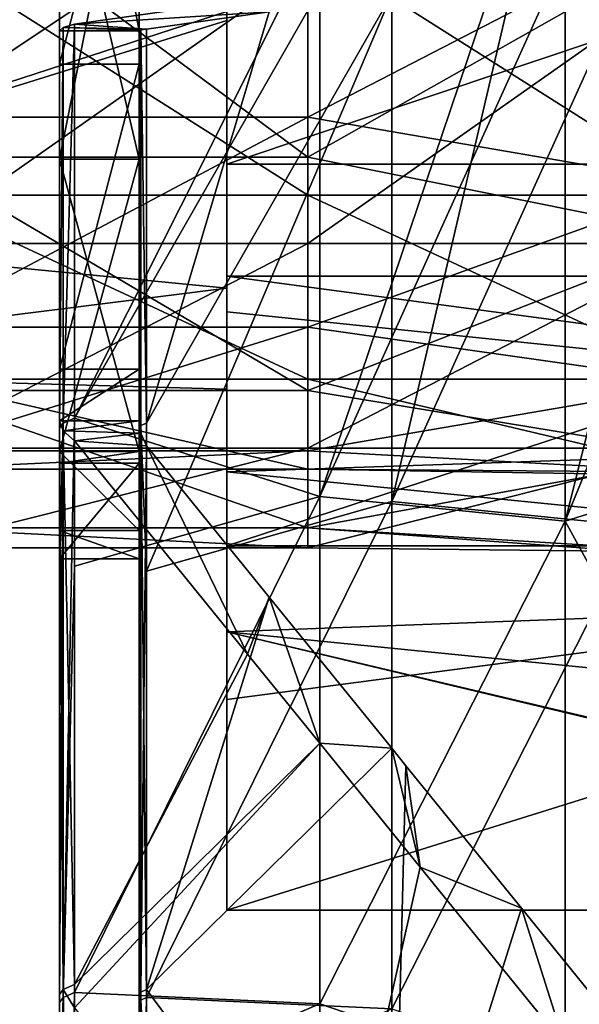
# Model space of a CAD drawing. Extents: x -1633 to 62, y -535 to 375.
# Tile 62 of 256: x -1436 to -1415, y -47 to -10. Entities that reach past the tile are written whole.
import ezdxf

# ---------------------------------------------------------------- set-up
doc = ezdxf.new("R2010")
doc.units = 0
doc.header["$LTSCALE"] = 33.374815
for name, color, linetype in [('1182', 7, 'CONTINUOUS'), ('1183', 7, 'CONTINUOUS'), ('1184', 7, 'CONTINUOUS'), ('1185', 7, 'CONTINUOUS'), ('224', 7, 'CONTINUOUS'), ('225', 7, 'CONTINUOUS'), ('226', 7, 'CONTINUOUS'), ('230', 7, 'CONTINUOUS'), ('231', 7, 'CONTINUOUS'), ('232', 7, 'CONTINUOUS'), ('233', 7, 'CONTINUOUS'), ('244', 7, 'CONTINUOUS'), ('245', 7, 'CONTINUOUS'), ('248', 7, 'CONTINUOUS'), ('249', 7, 'CONTINUOUS'), ('264', 7, 'CONTINUOUS'), ('268', 7, 'CONTINUOUS'), ('297', 7, 'CONTINUOUS'), ('298', 7, 'CONTINUOUS'), ('300', 7, 'CONTINUOUS'), ('301', 7, 'CONTINUOUS'), ('302', 7, 'CONTINUOUS'), ('356', 7, 'CONTINUOUS'), ('357', 7, 'CONTINUOUS'), ('360', 7, 'CONTINUOUS'), ('361', 7, 'CONTINUOUS'), ('365', 7, 'CONTINUOUS')]:
    doc.layers.add(name, color=color, linetype=linetype)

msp = doc.modelspace()

# ---------------------------------------------------------------- linework, layer by layer
at = {"layer": '1182', "linetype": 'CONTINUOUS'}
for points in [[(-1439.811, -15, -25.981), (-1439.811, -3.916, -29.743), (-1424.9, -15, -25.981), (-1439.811, -15, -25.981)], [(-1424.9, -15, -25.981), (-1439.811, -3.916, -29.743), (-1424.9, -3.916, -29.743), (-1424.9, -15, -25.981)], [(-1424.9, -15, -25.981), (-1424.9, -3.916, -29.743), (-1409.989, -6.565, -29.273), (-1424.9, -15, -25.981)], [(-1409.989, -17.993, -24.005), (-1424.9, -15, -25.981), (-1409.989, -6.565, -29.273), (-1409.989, -17.993, -24.005)], [(-1439.811, -23.801, -18.263), (-1439.811, -15, -25.981), (-1424.9, -23.801, -18.263), (-1439.811, -23.801, -18.263)], [(-1424.9, -23.801, -18.263), (-1439.811, -15, -25.981), (-1424.9, -15, -25.981), (-1424.9, -23.801, -18.263)], [(-1424.9, -23.801, -18.263), (-1424.9, -15, -25.981), (-1409.989, -17.993, -24.005), (-1424.9, -23.801, -18.263)], [(-1409.989, -26.256, -14.514), (-1424.9, -23.801, -18.263), (-1409.989, -17.993, -24.005), (-1409.989, -26.256, -14.514)], [(-1439.811, -28.978, -7.765), (-1439.811, -23.801, -18.263), (-1424.9, -28.978, -7.765), (-1439.811, -28.978, -7.765)], [(-1424.9, -28.978, -7.765), (-1439.811, -23.801, -18.263), (-1424.9, -23.801, -18.263), (-1424.9, -28.978, -7.765)], [(-1424.9, -28.978, -7.765), (-1424.9, -23.801, -18.263), (-1409.989, -26.256, -14.514), (-1424.9, -28.978, -7.765)], [(-1439.811, -25.981, 15), (-1439.811, -29.743, 3.916), (-1424.9, -25.981, 15), (-1439.811, -25.981, 15)], [(-1424.9, -25.981, 15), (-1439.811, -29.743, 3.916), (-1424.9, -29.743, 3.916), (-1424.9, -25.981, 15)], [(-1424.9, -25.981, 15), (-1424.9, -29.743, 3.916), (-1409.989, -25.981, 15), (-1424.9, -25.981, 15)], [(-1409.989, -25.981, 15), (-1424.9, -29.743, 3.916), (-1410.054, -29.895, 2.503), (-1409.989, -25.981, 15)], [(-1410.054, -29.895, -2.503), (-1424.9, -28.978, -7.765), (-1409.989, -26.256, -14.514), (-1410.054, -29.895, -2.503)], [(-1439.811, -29.743, 3.916), (-1439.811, -28.978, -7.765), (-1424.9, -29.743, 3.916), (-1439.811, -29.743, 3.916)], [(-1424.9, -29.743, 3.916), (-1439.811, -28.978, -7.765), (-1424.9, -28.978, -7.765), (-1424.9, -29.743, 3.916)], [(-1424.9, -29.743, 3.916), (-1424.9, -28.978, -7.765), (-1410.054, -29.895, 2.503), (-1424.9, -29.743, 3.916)], [(-1410.054, -29.895, 2.503), (-1424.9, -28.978, -7.765), (-1411.012, -30, 0), (-1410.054, -29.895, 2.503)], [(-1411.012, -30, 0), (-1424.9, -28.978, -7.765), (-1410.054, -29.895, -2.503), (-1411.012, -30, 0)]]:
    msp.add_3dface(points, dxfattribs=at)
at = {"layer": '1183', "linetype": 'CONTINUOUS'}
for points in [[(-1439.811, -7.765, 28.978), (-1439.811, -18.263, 23.801), (-1424.9, -7.765, 28.978), (-1439.811, -7.765, 28.978)], [(-1424.9, -7.765, 28.978), (-1439.811, -18.263, 23.801), (-1424.9, -18.263, 23.801), (-1424.9, -7.765, 28.978)], [(-1424.9, -7.765, 28.978), (-1424.9, -18.263, 23.801), (-1409.989, -7.765, 28.978), (-1424.9, -7.765, 28.978)], [(-1409.989, -7.765, 28.978), (-1424.9, -18.263, 23.801), (-1409.989, -18.263, 23.801), (-1409.989, -7.765, 28.978)], [(-1439.811, -25.981, 15), (-1424.9, -25.981, 15), (-1424.9, -18.263, 23.801), (-1439.811, -25.981, 15)], [(-1439.811, -18.263, 23.801), (-1439.811, -25.981, 15), (-1424.9, -18.263, 23.801), (-1439.811, -18.263, 23.801)], [(-1424.9, -25.981, 15), (-1409.989, -25.981, 15), (-1409.989, -18.263, 23.801), (-1424.9, -25.981, 15)], [(-1424.9, -18.263, 23.801), (-1424.9, -25.981, 15), (-1409.989, -18.263, 23.801), (-1424.9, -18.263, 23.801)]]:
    msp.add_3dface(points, dxfattribs=at)
at = {"layer": '1184', "linetype": 'CONTINUOUS'}
for points in [[(-1439.811, -16.437, 21.421), (-1439.811, -6.988, 26.08), (-1424.9, -16.437, 21.421), (-1439.811, -16.437, 21.421)], [(-1424.9, -16.437, 21.421), (-1439.811, -6.988, 26.08), (-1424.9, -6.988, 26.08), (-1424.9, -16.437, 21.421)], [(-1424.9, -16.437, 21.421), (-1424.9, -6.988, 26.08), (-1409.989, -16.437, 21.421), (-1424.9, -16.437, 21.421)], [(-1409.989, -16.437, 21.421), (-1424.9, -6.988, 26.08), (-1409.989, -6.988, 26.08), (-1409.989, -16.437, 21.421)], [(-1439.811, -23.383, 13.5), (-1439.811, -16.437, 21.421), (-1424.9, -23.383, 13.5), (-1439.811, -23.383, 13.5)], [(-1424.9, -23.383, 13.5), (-1439.811, -16.437, 21.421), (-1424.9, -16.437, 21.421), (-1424.9, -23.383, 13.5)], [(-1424.9, -23.383, 13.5), (-1424.9, -16.437, 21.421), (-1409.989, -23.383, 13.5), (-1424.9, -23.383, 13.5)], [(-1409.989, -23.383, 13.5), (-1424.9, -16.437, 21.421), (-1409.989, -16.437, 21.421), (-1409.989, -23.383, 13.5)]]:
    msp.add_3dface(points, dxfattribs=at)
at = {"layer": '1185', "linetype": 'CONTINUOUS'}
for points in [[(-1439.811, -3.524, -26.769), (-1439.811, -13.5, -23.383), (-1424.9, -3.524, -26.769), (-1439.811, -3.524, -26.769)], [(-1424.9, -3.524, -26.769), (-1439.811, -13.5, -23.383), (-1424.9, -13.5, -23.383), (-1424.9, -3.524, -26.769)], [(-1424.9, -3.524, -26.769), (-1424.9, -13.5, -23.383), (-1409.989, -5.789, -26.372), (-1424.9, -3.524, -26.769)], [(-1409.989, -5.789, -26.372), (-1424.9, -13.5, -23.383), (-1409.989, -16.063, -21.702), (-1409.989, -5.789, -26.372)], [(-1439.811, -13.5, -23.383), (-1439.811, -21.421, -16.437), (-1424.9, -13.5, -23.383), (-1439.811, -13.5, -23.383)], [(-1424.9, -13.5, -23.383), (-1439.811, -21.421, -16.437), (-1424.9, -21.421, -16.437), (-1424.9, -13.5, -23.383)], [(-1424.9, -13.5, -23.383), (-1424.9, -21.421, -16.437), (-1409.989, -16.063, -21.702), (-1424.9, -13.5, -23.383)], [(-1409.989, -16.063, -21.702), (-1424.9, -21.421, -16.437), (-1409.989, -23.531, -13.241), (-1409.989, -16.063, -21.702)], [(-1439.811, -21.421, -16.437), (-1439.811, -26.08, -6.988), (-1424.9, -21.421, -16.437), (-1439.811, -21.421, -16.437)], [(-1424.9, -21.421, -16.437), (-1439.811, -26.08, -6.988), (-1424.9, -26.08, -6.988), (-1424.9, -21.421, -16.437)], [(-1424.9, -21.421, -16.437), (-1424.9, -26.08, -6.988), (-1409.989, -23.531, -13.241), (-1424.9, -21.421, -16.437)], [(-1439.811, -23.383, 13.5), (-1424.9, -23.383, 13.5), (-1424.9, -26.769, 3.524), (-1439.811, -23.383, 13.5)], [(-1439.811, -26.769, 3.524), (-1439.811, -23.383, 13.5), (-1424.9, -26.769, 3.524), (-1439.811, -26.769, 3.524)], [(-1424.9, -23.383, 13.5), (-1409.989, -23.383, 13.5), (-1410.056, -26.884, 2.501), (-1424.9, -23.383, 13.5)], [(-1424.9, -26.769, 3.524), (-1424.9, -23.383, 13.5), (-1410.056, -26.884, 2.501), (-1424.9, -26.769, 3.524)], [(-1409.989, -23.531, -13.241), (-1424.9, -26.08, -6.988), (-1410.055, -26.884, -2.502), (-1409.989, -23.531, -13.241)], [(-1439.811, -26.08, -6.988), (-1439.811, -26.769, 3.524), (-1424.9, -26.08, -6.988), (-1439.811, -26.08, -6.988)], [(-1424.9, -26.08, -6.988), (-1439.811, -26.769, 3.524), (-1424.9, -26.769, 3.524), (-1424.9, -26.08, -6.988)], [(-1424.9, -26.08, -6.988), (-1424.9, -26.769, 3.524), (-1410.055, -26.884, -2.502), (-1424.9, -26.08, -6.988)], [(-1410.055, -26.884, -2.502), (-1424.9, -26.769, 3.524), (-1411.012, -27, -0.008), (-1410.055, -26.884, -2.502)], [(-1411.012, -27, -0.008), (-1424.9, -26.769, 3.524), (-1410.056, -26.884, 2.501), (-1411.012, -27, -0.008)]]:
    msp.add_3dface(points, dxfattribs=at)
at = {"layer": '224', "linetype": 'CONTINUOUS'}
for points in [[(-1431.262, -12.293, -36.136), (-1431.262, 8.079, -36.619), (-1431.262, 0, -30.15), (-1431.262, -12.293, -36.136)], [(-1431.262, 8.079, -36.619), (-1431.262, -12.293, -36.136), (-1431.262, 5.582, -37.082), (-1431.262, 8.079, -36.619)], [(-1431.262, 5.582, -37.082), (-1431.262, -12.293, -36.136), (-1431.262, -10.24, -39.464), (-1431.262, 5.582, -37.082)], [(-1431.262, 0, 37.5), (-1431.262, -11.5, 37.5), (-1431.262, 0, 30.15), (-1431.262, 0, 37.5)], [(-1431.262, 0, 30.15), (-1431.262, -11.5, 37.5), (-1431.262, -2.257, 30.065), (-1431.262, 0, 30.15)], [(-1431.262, -15.076, -26.11), (-1431.262, -12.293, -36.136), (-1431.262, 0, -30.15), (-1431.262, -15.076, -26.11)], [(-1431.262, -2.257, 30.065), (-1431.262, -11.5, 37.5), (-1431.262, -20.917, 29.573), (-1431.262, -2.257, 30.065)], [(-1431.262, -2.257, 30.065), (-1431.262, -20.917, 29.573), (-1431.262, -15.076, 26.11), (-1431.262, -2.257, 30.065)], [(-1431.262, -10.24, -39.464), (-1431.262, -12.293, -36.136), (-1431.262, -25.227, -41.72), (-1431.262, -10.24, -39.464)], [(-1431.262, -11.5, 37.5), (-1431.262, -23, 37.5), (-1431.262, -20.917, 29.573), (-1431.262, -11.5, 37.5)], [(-1431.262, -32.494, -36.136), (-1431.262, -12.293, -36.136), (-1431.262, -26.111, -15.074), (-1431.262, -32.494, -36.136)], [(-1431.262, -12.293, -36.136), (-1431.262, -32.494, -36.136), (-1431.262, -25.227, -41.72), (-1431.262, -12.293, -36.136)], [(-1431.262, -26.111, -15.074), (-1431.262, -12.293, -36.136), (-1431.262, -15.076, -26.11), (-1431.262, -26.111, -15.074)], [(-1431.262, -15.076, 26.11), (-1431.262, -20.917, 29.573), (-1431.262, -26.111, 15.074), (-1431.262, -15.076, 26.11)], [(-1431.262, -23, 37.5), (-1431.262, -24.948, 41.678), (-1431.262, -20.917, 29.573), (-1431.262, -23, 37.5)], [(-1431.262, -20.917, 29.573), (-1431.262, -24.948, 41.678), (-1431.262, -39.681, 29.573), (-1431.262, -20.917, 29.573)], [(-1431.262, -20.917, 29.573), (-1431.262, -39.681, 29.573), (-1431.262, -26.111, 15.074), (-1431.262, -20.917, 29.573)], [(-1431.262, -39.681, 29.573), (-1431.262, -24.948, 41.678), (-1431.262, -46.585, 44.935), (-1431.262, -39.681, 29.573)], [(-1431.262, -25.227, -41.72), (-1431.262, -32.494, -36.136), (-1431.262, -30.783, -42.556), (-1431.262, -25.227, -41.72)], [(-1431.262, -39.681, 29.573), (-1431.262, -29.086, 7.937), (-1431.262, -26.111, 15.074), (-1431.262, -39.681, 29.573)], [(-1431.262, -26.54, -14.305), (-1431.262, -32.494, -36.136), (-1431.262, -26.111, -15.074), (-1431.262, -26.54, -14.305)], [(-1431.262, -47.769, -14.233), (-1431.262, -32.494, -36.136), (-1431.262, -26.54, -14.305), (-1431.262, -47.769, -14.233)], [(-1431.262, -47.769, -14.233), (-1431.262, -26.54, -14.305), (-1431.262, -30.15), (-1431.262, -47.769, -14.233)], [(-1431.262, -39.681, 29.573), (-1431.262, -49.176, 7.67), (-1431.262, -29.086, 7.937), (-1431.262, -39.681, 29.573)], [(-1431.262, -29.086, 7.937), (-1431.262, -49.176, 7.67), (-1431.262, -30.15), (-1431.262, -29.086, 7.937)], [(-1431.262, -49.176, 7.67), (-1431.262, -47.769, -14.233), (-1431.262, -30.15), (-1431.262, -49.176, 7.67)], [(-1431.262, -30.783, -42.556), (-1431.262, -32.494, -36.136), (-1431.262, -46.886, -44.98), (-1431.262, -30.783, -42.556)], [(-1431.262, -52.695, -36.136), (-1431.262, -32.494, -36.136), (-1431.262, -47.769, -14.233), (-1431.262, -52.695, -36.136)], [(-1431.262, -32.494, -36.136), (-1431.262, -52.695, -36.136), (-1431.262, -46.886, -44.98), (-1431.262, -32.494, -36.136)], [(-1431.262, -58.445, 29.573), (-1431.262, -39.681, 29.573), (-1431.262, -46.585, 44.935), (-1431.262, -58.445, 29.573)], [(-1431.262, -39.681, 29.573), (-1431.262, -58.445, 29.573), (-1431.262, -49.176, 7.67), (-1431.262, -39.681, 29.573)], [(-1431.262, -68.244, 48.195), (-1431.262, -58.445, 29.573), (-1431.262, -46.585, 44.935), (-1431.262, -68.244, 48.195)], [(-1431.262, -46.886, -44.98), (-1431.262, -52.695, -36.136), (-1431.262, -51.327, -45.648), (-1431.262, -46.886, -44.98)]]:
    msp.add_3dface(points, dxfattribs=at)
at = {"layer": '225', "linetype": 'CONTINUOUS'}
for points in [[(-1434.262, 0, -30.15), (-1434.262, 8.079, -36.619), (-1434.262, -12.293, -36.136), (-1434.262, 0, -30.15)], [(-1434.262, 8.079, -36.619), (-1434.262, 5.582, -37.082), (-1434.262, -10.24, -39.464), (-1434.262, 8.079, -36.619)], [(-1434.262, 8.079, -36.619), (-1434.262, -10.24, -39.464), (-1434.262, -12.293, -36.136), (-1434.262, 8.079, -36.619)], [(-1434.262, -2.257, 30.065), (-1434.262, -11.5, 37.5), (-1434.262, 0, 37.5), (-1434.262, -2.257, 30.065)], [(-1434.262, -15.076, -26.11), (-1434.262, 0, -30.15), (-1434.262, -12.293, -36.136), (-1434.262, -15.076, -26.11)], [(-1434.262, -2.257, 30.065), (-1434.262, -15.076, 26.11), (-1434.262, -20.917, 29.573), (-1434.262, -2.257, 30.065)], [(-1434.262, -11.5, 37.5), (-1434.262, -2.257, 30.065), (-1434.262, -20.917, 29.573), (-1434.262, -11.5, 37.5)], [(-1434.262, -10.24, -39.464), (-1434.262, -25.227, -41.72), (-1434.262, -12.293, -36.136), (-1434.262, -10.24, -39.464)], [(-1434.262, -23, 37.5), (-1434.262, -11.5, 37.5), (-1434.262, -20.917, 29.573), (-1434.262, -23, 37.5)], [(-1434.262, -15.076, -26.11), (-1434.262, -12.293, -36.136), (-1434.262, -32.494, -36.136), (-1434.262, -15.076, -26.11)], [(-1434.262, -25.227, -41.72), (-1434.262, -30.783, -42.556), (-1434.262, -12.293, -36.136), (-1434.262, -25.227, -41.72)], [(-1434.262, -12.293, -36.136), (-1434.262, -30.783, -42.556), (-1434.262, -32.494, -36.136), (-1434.262, -12.293, -36.136)], [(-1434.262, -15.076, 26.11), (-1434.262, -26.111, 15.074), (-1434.262, -20.917, 29.573), (-1434.262, -15.076, 26.11)], [(-1434.262, -26.111, -15.074), (-1434.262, -15.076, -26.11), (-1434.262, -32.494, -36.136), (-1434.262, -26.111, -15.074)], [(-1434.262, -26.111, 15.074), (-1434.262, -39.681, 29.573), (-1434.262, -20.917, 29.573), (-1434.262, -26.111, 15.074)], [(-1434.262, -39.681, 29.573), (-1434.262, -23, 37.5), (-1434.262, -20.917, 29.573), (-1434.262, -39.681, 29.573)], [(-1434.262, -24.948, 41.678), (-1434.262, -23, 37.5), (-1434.262, -39.681, 29.573), (-1434.262, -24.948, 41.678)], [(-1434.262, -46.585, 44.935), (-1434.262, -24.948, 41.678), (-1434.262, -39.681, 29.573), (-1434.262, -46.585, 44.935)], [(-1434.262, -26.111, 15.074), (-1434.262, -29.086, 7.937), (-1434.262, -39.681, 29.573), (-1434.262, -26.111, 15.074)], [(-1434.262, -26.54, -14.305), (-1434.262, -26.111, -15.074), (-1434.262, -32.494, -36.136), (-1434.262, -26.54, -14.305)], [(-1434.262, -30.15), (-1434.262, -26.54, -14.305), (-1434.262, -47.769, -14.233), (-1434.262, -30.15)], [(-1434.262, -26.54, -14.305), (-1434.262, -32.494, -36.136), (-1434.262, -47.769, -14.233), (-1434.262, -26.54, -14.305)], [(-1434.262, -29.086, 7.937), (-1434.262, -30.15), (-1434.262, -47.769, -14.233), (-1434.262, -29.086, 7.937)], [(-1434.262, -39.681, 29.573), (-1434.262, -29.086, 7.937), (-1434.262, -49.176, 7.67), (-1434.262, -39.681, 29.573)], [(-1434.262, -29.086, 7.937), (-1434.262, -47.769, -14.233), (-1434.262, -49.176, 7.67), (-1434.262, -29.086, 7.937)], [(-1434.262, -30.783, -42.556), (-1434.262, -46.886, -44.98), (-1434.262, -32.494, -36.136), (-1434.262, -30.783, -42.556)], [(-1434.262, -46.886, -44.98), (-1434.262, -51.327, -45.648), (-1434.262, -32.494, -36.136), (-1434.262, -46.886, -44.98)], [(-1434.262, -32.494, -36.136), (-1434.262, -51.327, -45.648), (-1434.262, -52.695, -36.136), (-1434.262, -32.494, -36.136)], [(-1434.262, -32.494, -36.136), (-1434.262, -52.695, -36.136), (-1434.262, -47.769, -14.233), (-1434.262, -32.494, -36.136)], [(-1434.262, -58.445, 29.573), (-1434.262, -46.585, 44.935), (-1434.262, -39.681, 29.573), (-1434.262, -58.445, 29.573)], [(-1434.262, -58.445, 29.573), (-1434.262, -39.681, 29.573), (-1434.262, -49.176, 7.67), (-1434.262, -58.445, 29.573)], [(-1434.262, -68.244, 48.195), (-1434.262, -46.585, 44.935), (-1434.262, -58.445, 29.573), (-1434.262, -68.244, 48.195)]]:
    msp.add_3dface(points, dxfattribs=at)
at = {"layer": '226', "linetype": 'CONTINUOUS'}
for points in [[(-1431.262, -15.076, -26.11), (-1431.262, 0, -30.15), (-1434.262, -15.076, -26.11), (-1431.262, -15.076, -26.11)], [(-1434.262, -15.076, -26.11), (-1431.262, 0, -30.15), (-1434.262, 0, -30.15), (-1434.262, -15.076, -26.11)], [(-1431.262, -2.257, 30.065), (-1431.262, -15.076, 26.11), (-1434.262, -2.257, 30.065), (-1431.262, -2.257, 30.065)], [(-1434.262, -2.257, 30.065), (-1431.262, -15.076, 26.11), (-1434.262, -15.076, 26.11), (-1434.262, -2.257, 30.065)], [(-1431.262, -26.111, -15.074), (-1431.262, -15.076, -26.11), (-1434.262, -26.111, -15.074), (-1431.262, -26.111, -15.074)], [(-1434.262, -26.111, -15.074), (-1431.262, -15.076, -26.11), (-1434.262, -15.076, -26.11), (-1434.262, -26.111, -15.074)], [(-1431.262, -15.076, 26.11), (-1431.262, -26.111, 15.074), (-1434.262, -15.076, 26.11), (-1431.262, -15.076, 26.11)], [(-1434.262, -15.076, 26.11), (-1431.262, -26.111, 15.074), (-1434.262, -26.111, 15.074), (-1434.262, -15.076, 26.11)], [(-1431.262, -26.54, -14.305), (-1431.262, -26.111, -15.074), (-1434.262, -26.54, -14.305), (-1431.262, -26.54, -14.305)], [(-1434.262, -26.54, -14.305), (-1431.262, -26.111, -15.074), (-1434.262, -26.111, -15.074), (-1434.262, -26.54, -14.305)], [(-1431.262, -26.111, 15.074), (-1431.262, -29.086, 7.937), (-1434.262, -26.111, 15.074), (-1431.262, -26.111, 15.074)], [(-1434.262, -26.111, 15.074), (-1431.262, -29.086, 7.937), (-1434.262, -29.086, 7.937), (-1434.262, -26.111, 15.074)], [(-1431.262, -30.15), (-1431.262, -26.54, -14.305), (-1434.262, -30.15), (-1431.262, -30.15)], [(-1434.262, -30.15), (-1431.262, -26.54, -14.305), (-1434.262, -26.54, -14.305), (-1434.262, -30.15)], [(-1431.262, -29.086, 7.937), (-1431.262, -30.15), (-1434.262, -29.086, 7.937), (-1431.262, -29.086, 7.937)], [(-1434.262, -29.086, 7.937), (-1431.262, -30.15), (-1434.262, -30.15), (-1434.262, -29.086, 7.937)]]:
    msp.add_3dface(points, dxfattribs=at)
at = {"layer": '230', "linetype": 'CONTINUOUS'}
for points in [[(-1427.179, -33.743, 59.707), (-1433.7, -25.703, 44.356), (-1433.7, -46.208, 47.442), (-1427.179, -33.743, 59.707)], [(-1424.452, -37.105, 66.126), (-1427.179, -33.743, 59.707), (-1433.7, -46.208, 47.442), (-1424.452, -37.105, 66.126)], [(-1433.7, -47.088, 47.575), (-1424.452, -37.105, 66.126), (-1433.7, -46.208, 47.442), (-1433.7, -47.088, 47.575)], [(-1424.452, -37.105, 66.126), (-1433.7, -47.088, 47.575), (-1424.452, -58.69, 69.375), (-1424.452, -37.105, 66.126)], [(-1420.658, -41.783, 75.059), (-1424.452, -37.105, 66.126), (-1424.452, -58.69, 69.375), (-1420.658, -41.783, 75.059)], [(-1415.196, -48.519, 87.919), (-1420.658, -41.783, 75.059), (-1424.452, -58.69, 69.375), (-1415.196, -48.519, 87.919)]]:
    msp.add_3dface(points, dxfattribs=at)
at = {"layer": '231', "linetype": 'CONTINUOUS'}
for points in [[(-1430.981, -46.397, 46.188), (-1430.981, -25.891, 43.102), (-1426.357, -31.593, 53.987), (-1430.981, -46.397, 46.188)], [(-1421.733, -37.294, 64.873), (-1430.981, -46.397, 46.188), (-1426.357, -31.593, 53.987), (-1421.733, -37.294, 64.873)], [(-1421.733, -58.878, 68.121), (-1430.981, -46.397, 46.188), (-1421.733, -37.294, 64.873), (-1421.733, -58.878, 68.121)], [(-1421.733, -58.878, 68.121), (-1421.733, -37.294, 64.873), (-1421.2, -37.952, 66.129), (-1421.733, -58.878, 68.121)], [(-1421.2, -37.952, 66.129), (-1416.838, -43.33, 76.397), (-1421.733, -58.878, 68.121), (-1421.2, -37.952, 66.129)], [(-1412.477, -48.707, 86.665), (-1421.733, -58.878, 68.121), (-1416.838, -43.33, 76.397), (-1412.477, -48.707, 86.665)], [(-1430.981, -47.277, 46.321), (-1430.981, -46.397, 46.188), (-1421.733, -58.878, 68.121), (-1430.981, -47.277, 46.321)]]:
    msp.add_3dface(points, dxfattribs=at)
at = {"layer": '232', "linetype": 'CONTINUOUS'}
for points in [[(-1405.939, -6.025, -101.597), (-1415.196, -28.727, -84.94), (-1409.649, -6.555, -93.631), (-1405.939, -6.025, -101.597)], [(-1415.196, -28.727, -84.94), (-1405.939, -6.025, -101.597), (-1405.939, -25.83, -104.578), (-1415.196, -28.727, -84.94)], [(-1415.196, -7.348, -81.722), (-1409.649, -6.555, -93.631), (-1415.196, -28.727, -84.94), (-1415.196, -7.348, -81.722)], [(-1415.196, -7.348, -81.722), (-1424.452, -27.799, -64.725), (-1417.666, -7.701, -76.418), (-1415.196, -7.348, -81.722)], [(-1424.452, -27.799, -64.725), (-1415.196, -7.348, -81.722), (-1415.196, -28.727, -84.94), (-1424.452, -27.799, -64.725)], [(-1424.452, -8.67, -61.846), (-1417.666, -7.701, -76.418), (-1424.452, -27.799, -64.725), (-1424.452, -8.67, -61.846)], [(-1424.452, -8.67, -61.846), (-1433.7, -24.849, -44.227), (-1425.683, -8.846, -59.204), (-1424.452, -8.67, -61.846)], [(-1424.452, -8.67, -61.846), (-1424.452, -27.799, -64.725), (-1433.7, -24.849, -44.227), (-1424.452, -8.67, -61.846)], [(-1433.7, -9.991, -41.991), (-1425.683, -8.846, -59.204), (-1433.7, -24.849, -44.227), (-1433.7, -9.991, -41.991)], [(-1433.7, -24.849, -44.227), (-1424.452, -27.799, -64.725), (-1433.7, -30.431, -45.067), (-1433.7, -24.849, -44.227)], [(-1405.939, -45.635, -107.559), (-1415.196, -28.727, -84.94), (-1405.939, -25.83, -104.578), (-1405.939, -45.635, -107.559)], [(-1424.452, -27.799, -64.725), (-1424.452, -46.928, -67.605), (-1433.7, -46.508, -47.487), (-1424.452, -27.799, -64.725)], [(-1433.7, -30.431, -45.067), (-1424.452, -27.799, -64.725), (-1433.7, -46.508, -47.487), (-1433.7, -30.431, -45.067)], [(-1424.452, -46.928, -67.605), (-1424.452, -27.799, -64.725), (-1415.196, -28.727, -84.94), (-1424.452, -46.928, -67.605)], [(-1415.196, -50.107, -88.158), (-1424.452, -46.928, -67.605), (-1415.196, -28.727, -84.94), (-1415.196, -50.107, -88.158)], [(-1415.196, -50.107, -88.158), (-1415.196, -28.727, -84.94), (-1405.939, -45.635, -107.559), (-1415.196, -50.107, -88.158)], [(-1405.939, -65.44, -110.54), (-1415.196, -50.107, -88.158), (-1405.939, -45.635, -107.559), (-1405.939, -65.44, -110.54)], [(-1433.7, -46.508, -47.487), (-1424.452, -46.928, -67.605), (-1433.7, -50.871, -48.144), (-1433.7, -46.508, -47.487)], [(-1424.452, -46.928, -67.605), (-1424.452, -66.057, -70.484), (-1433.7, -50.871, -48.144), (-1424.452, -46.928, -67.605)], [(-1424.452, -66.057, -70.484), (-1424.452, -46.928, -67.605), (-1415.196, -50.107, -88.158), (-1424.452, -66.057, -70.484)]]:
    msp.add_3dface(points, dxfattribs=at)
at = {"layer": '233', "linetype": 'CONTINUOUS'}
for points in [[(-1417.105, -8.198, -70.53), (-1421.733, -27.988, -63.472), (-1412.477, -7.536, -80.468), (-1417.105, -8.198, -70.53)], [(-1412.477, -7.536, -80.468), (-1421.733, -27.988, -63.472), (-1412.477, -28.916, -83.686), (-1412.477, -7.536, -80.468)], [(-1421.733, -8.859, -60.592), (-1421.733, -27.988, -63.472), (-1417.105, -8.198, -70.53), (-1421.733, -8.859, -60.592)], [(-1430.981, -25.038, -42.973), (-1430.981, -30.62, -43.814), (-1421.733, -8.859, -60.592), (-1430.981, -25.038, -42.973)], [(-1421.733, -8.859, -60.592), (-1430.981, -30.62, -43.814), (-1421.733, -27.988, -63.472), (-1421.733, -8.859, -60.592)], [(-1426.357, -9.519, -50.665), (-1430.981, -25.038, -42.973), (-1421.733, -8.859, -60.592), (-1426.357, -9.519, -50.665)], [(-1430.981, -10.18, -40.737), (-1430.981, -25.038, -42.973), (-1426.357, -9.519, -50.665), (-1430.981, -10.18, -40.737)], [(-1430.981, -30.62, -43.814), (-1430.981, -46.697, -46.233), (-1421.733, -27.988, -63.472), (-1430.981, -30.62, -43.814)], [(-1421.733, -27.988, -63.472), (-1430.981, -46.697, -46.233), (-1421.733, -47.117, -66.351), (-1421.733, -27.988, -63.472)], [(-1421.733, -27.988, -63.472), (-1421.733, -47.117, -66.351), (-1412.477, -28.916, -83.686), (-1421.733, -27.988, -63.472)], [(-1412.477, -28.916, -83.686), (-1421.733, -47.117, -66.351), (-1412.477, -50.296, -86.904), (-1412.477, -28.916, -83.686)], [(-1430.981, -46.697, -46.233), (-1430.981, -51.06, -46.89), (-1421.733, -47.117, -66.351), (-1430.981, -46.697, -46.233)]]:
    msp.add_3dface(points, dxfattribs=at)
at = {"layer": '244', "linetype": 'CONTINUOUS'}
for points in [[(-1431.262, -46.585, 44.935), (-1431.262, -24.948, 41.678), (-1431.191, -25.417, 42.405), (-1431.262, -46.585, 44.935)], [(-1431.191, -46.489, 45.577), (-1431.262, -46.585, 44.935), (-1431.191, -25.417, 42.405), (-1431.191, -46.489, 45.577)], [(-1430.981, -25.891, 43.102), (-1431.191, -46.489, 45.577), (-1431.191, -25.417, 42.405), (-1430.981, -25.891, 43.102)], [(-1430.981, -25.891, 43.102), (-1430.981, -46.397, 46.188), (-1431.191, -46.489, 45.577), (-1430.981, -25.891, 43.102)], [(-1430.981, -46.397, 46.188), (-1430.981, -47.277, 46.321), (-1431.191, -68.148, 48.837), (-1430.981, -46.397, 46.188)], [(-1431.191, -46.489, 45.577), (-1430.981, -46.397, 46.188), (-1431.191, -68.148, 48.837), (-1431.191, -46.489, 45.577)], [(-1431.262, -68.244, 48.195), (-1431.262, -46.585, 44.935), (-1431.191, -46.489, 45.577), (-1431.262, -68.244, 48.195)], [(-1431.262, -68.244, 48.195), (-1431.191, -46.489, 45.577), (-1431.191, -68.148, 48.837), (-1431.262, -68.244, 48.195)]]:
    msp.add_3dface(points, dxfattribs=at)
at = {"layer": '245', "linetype": 'CONTINUOUS'}
for points in [[(-1434.262, -24.948, 41.678), (-1434.262, -46.585, 44.935), (-1434.12, -46.392, 46.219), (-1434.262, -24.948, 41.678)], [(-1434.12, -25.321, 43.047), (-1434.262, -24.948, 41.678), (-1434.12, -46.392, 46.219), (-1434.12, -25.321, 43.047)], [(-1433.7, -46.208, 47.442), (-1433.7, -25.703, 44.356), (-1434.12, -25.321, 43.047), (-1433.7, -46.208, 47.442)], [(-1433.7, -46.208, 47.442), (-1434.12, -25.321, 43.047), (-1434.12, -46.392, 46.219), (-1433.7, -46.208, 47.442)], [(-1434.12, -46.392, 46.219), (-1434.262, -46.585, 44.935), (-1434.12, -68.051, 49.479), (-1434.12, -46.392, 46.219)], [(-1433.7, -47.088, 47.575), (-1433.7, -46.208, 47.442), (-1434.12, -46.392, 46.219), (-1433.7, -47.088, 47.575)], [(-1433.7, -67.867, 50.702), (-1433.7, -47.088, 47.575), (-1434.12, -46.392, 46.219), (-1433.7, -67.867, 50.702)], [(-1433.7, -67.867, 50.702), (-1434.12, -46.392, 46.219), (-1434.12, -68.051, 49.479), (-1433.7, -67.867, 50.702)], [(-1434.262, -46.585, 44.935), (-1434.262, -68.244, 48.195), (-1434.12, -68.051, 49.479), (-1434.262, -46.585, 44.935)]]:
    msp.add_3dface(points, dxfattribs=at)
at = {"layer": '248', "linetype": 'CONTINUOUS'}
for points in [[(-1431.262, -10.24, -39.464), (-1431.191, -25.13, -42.362), (-1431.191, -10.208, -40.116), (-1431.262, -10.24, -39.464)], [(-1431.262, -10.24, -39.464), (-1431.262, -25.227, -41.72), (-1431.191, -25.13, -42.362), (-1431.262, -10.24, -39.464)], [(-1430.981, -25.038, -42.973), (-1430.981, -10.18, -40.737), (-1431.191, -10.208, -40.116), (-1430.981, -25.038, -42.973)], [(-1431.191, -25.13, -42.362), (-1430.981, -25.038, -42.973), (-1431.191, -10.208, -40.116), (-1431.191, -25.13, -42.362)], [(-1431.262, -25.227, -41.72), (-1431.191, -46.789, -45.622), (-1431.191, -25.13, -42.362), (-1431.262, -25.227, -41.72)], [(-1431.262, -25.227, -41.72), (-1431.262, -30.783, -42.556), (-1431.191, -46.789, -45.622), (-1431.262, -25.227, -41.72)], [(-1430.981, -30.62, -43.814), (-1430.981, -25.038, -42.973), (-1431.191, -25.13, -42.362), (-1430.981, -30.62, -43.814)], [(-1430.981, -46.697, -46.233), (-1430.981, -30.62, -43.814), (-1431.191, -25.13, -42.362), (-1430.981, -46.697, -46.233)], [(-1431.191, -46.789, -45.622), (-1430.981, -46.697, -46.233), (-1431.191, -25.13, -42.362), (-1431.191, -46.789, -45.622)], [(-1431.262, -30.783, -42.556), (-1431.262, -46.886, -44.98), (-1431.191, -46.789, -45.622), (-1431.262, -30.783, -42.556)], [(-1430.981, -51.06, -46.89), (-1430.981, -46.697, -46.233), (-1431.191, -46.789, -45.622), (-1430.981, -51.06, -46.89)], [(-1431.262, -46.886, -44.98), (-1431.191, -68.448, -48.882), (-1431.191, -46.789, -45.622), (-1431.262, -46.886, -44.98)], [(-1431.262, -46.886, -44.98), (-1431.262, -51.327, -45.648), (-1431.191, -68.448, -48.882), (-1431.262, -46.886, -44.98)], [(-1430.981, -68.356, -49.494), (-1430.981, -51.06, -46.89), (-1431.191, -46.789, -45.622), (-1430.981, -68.356, -49.494)], [(-1431.191, -68.448, -48.882), (-1430.981, -68.356, -49.494), (-1431.191, -46.789, -45.622), (-1431.191, -68.448, -48.882)]]:
    msp.add_3dface(points, dxfattribs=at)
at = {"layer": '249', "linetype": 'CONTINUOUS'}
for points in [[(-1433.7, -9.991, -41.991), (-1433.7, -24.849, -44.227), (-1434.12, -25.033, -43.004), (-1433.7, -9.991, -41.991)], [(-1433.7, -9.991, -41.991), (-1434.12, -25.033, -43.004), (-1434.12, -10.111, -40.758), (-1433.7, -9.991, -41.991)], [(-1434.262, -25.227, -41.72), (-1434.262, -10.24, -39.464), (-1434.12, -10.111, -40.758), (-1434.262, -25.227, -41.72)], [(-1434.12, -25.033, -43.004), (-1434.262, -25.227, -41.72), (-1434.12, -10.111, -40.758), (-1434.12, -25.033, -43.004)], [(-1433.7, -24.849, -44.227), (-1433.7, -30.431, -45.067), (-1434.12, -46.692, -46.264), (-1433.7, -24.849, -44.227)], [(-1433.7, -24.849, -44.227), (-1434.12, -46.692, -46.264), (-1434.12, -25.033, -43.004), (-1433.7, -24.849, -44.227)], [(-1434.262, -46.886, -44.98), (-1434.262, -30.783, -42.556), (-1434.12, -25.033, -43.004), (-1434.262, -46.886, -44.98)], [(-1434.12, -46.692, -46.264), (-1434.262, -46.886, -44.98), (-1434.12, -25.033, -43.004), (-1434.12, -46.692, -46.264)], [(-1434.262, -30.783, -42.556), (-1434.262, -25.227, -41.72), (-1434.12, -25.033, -43.004), (-1434.262, -30.783, -42.556)], [(-1433.7, -30.431, -45.067), (-1433.7, -46.508, -47.487), (-1434.12, -46.692, -46.264), (-1433.7, -30.431, -45.067)], [(-1434.262, -68.545, -48.24), (-1434.262, -51.327, -45.648), (-1434.12, -46.692, -46.264), (-1434.262, -68.545, -48.24)], [(-1434.12, -68.351, -49.524), (-1434.262, -68.545, -48.24), (-1434.12, -46.692, -46.264), (-1434.12, -68.351, -49.524)], [(-1434.262, -51.327, -45.648), (-1434.262, -46.886, -44.98), (-1434.12, -46.692, -46.264), (-1434.262, -51.327, -45.648)], [(-1433.7, -46.508, -47.487), (-1433.7, -50.871, -48.144), (-1434.12, -68.351, -49.524), (-1433.7, -46.508, -47.487)], [(-1433.7, -46.508, -47.487), (-1434.12, -68.351, -49.524), (-1434.12, -46.692, -46.264), (-1433.7, -46.508, -47.487)]]:
    msp.add_3dface(points, dxfattribs=at)
at = {"layer": '264', "linetype": 'CONTINUOUS'}
for points in [[(-1433.7, -9.991, -41.991), (-1426.357, -9.519, -50.665), (-1425.683, -8.846, -59.204), (-1433.7, -9.991, -41.991)], [(-1430.981, -10.18, -40.737), (-1426.357, -9.519, -50.665), (-1433.7, -9.991, -41.991), (-1430.981, -10.18, -40.737)]]:
    msp.add_3dface(points, dxfattribs=at)
at = {"layer": '268', "linetype": 'CONTINUOUS'}
for points in [[(-1430.981, -10.18, -40.737), (-1433.7, -9.991, -41.991), (-1434.12, -10.111, -40.758), (-1430.981, -10.18, -40.737)], [(-1434.262, -10.24, -39.464), (-1431.191, -10.208, -40.116), (-1434.12, -10.111, -40.758), (-1434.262, -10.24, -39.464)], [(-1434.262, -10.24, -39.464), (-1431.262, -10.24, -39.464), (-1431.191, -10.208, -40.116), (-1434.262, -10.24, -39.464)], [(-1431.191, -10.208, -40.116), (-1430.981, -10.18, -40.737), (-1434.12, -10.111, -40.758), (-1431.191, -10.208, -40.116)]]:
    msp.add_3dface(points, dxfattribs=at)
at = {"layer": '297', "linetype": 'CONTINUOUS'}
for points in [[(-1431.262, -24.948, 41.678), (-1431.262, -23, 37.5), (-1434.262, -24.948, 41.678), (-1431.262, -24.948, 41.678)], [(-1434.262, -24.948, 41.678), (-1431.262, -23, 37.5), (-1434.262, -23, 37.5), (-1434.262, -24.948, 41.678)]]:
    msp.add_3dface(points, dxfattribs=at)
at = {"layer": '298', "linetype": 'CONTINUOUS'}
for points in [[(-1431.262, -11.5, 37.5), (-1431.262, 0, 37.5), (-1434.262, -11.5, 37.5), (-1431.262, -11.5, 37.5)], [(-1434.262, -11.5, 37.5), (-1431.262, 0, 37.5), (-1434.262, 0, 37.5), (-1434.262, -11.5, 37.5)], [(-1431.262, -23, 37.5), (-1431.262, -11.5, 37.5), (-1434.262, -23, 37.5), (-1431.262, -23, 37.5)], [(-1434.262, -23, 37.5), (-1431.262, -11.5, 37.5), (-1434.262, -11.5, 37.5), (-1434.262, -23, 37.5)]]:
    msp.add_3dface(points, dxfattribs=at)
at = {"layer": '300', "linetype": 'CONTINUOUS'}
for points in [[(-1427.179, -33.743, 59.707), (-1430.981, -25.891, 43.102), (-1433.7, -25.703, 44.356), (-1427.179, -33.743, 59.707)], [(-1426.357, -31.593, 53.987), (-1430.981, -25.891, 43.102), (-1427.179, -33.743, 59.707), (-1426.357, -31.593, 53.987)], [(-1424.452, -37.105, 66.126), (-1426.357, -31.593, 53.987), (-1427.179, -33.743, 59.707), (-1424.452, -37.105, 66.126)], [(-1421.733, -37.294, 64.873), (-1426.357, -31.593, 53.987), (-1424.452, -37.105, 66.126), (-1421.733, -37.294, 64.873)], [(-1420.658, -41.783, 75.059), (-1421.733, -37.294, 64.873), (-1424.452, -37.105, 66.126), (-1420.658, -41.783, 75.059)], [(-1421.2, -37.952, 66.129), (-1421.733, -37.294, 64.873), (-1420.658, -41.783, 75.059), (-1421.2, -37.952, 66.129)], [(-1416.838, -43.33, 76.397), (-1421.2, -37.952, 66.129), (-1420.658, -41.783, 75.059), (-1416.838, -43.33, 76.397)], [(-1415.196, -48.519, 87.919), (-1416.838, -43.33, 76.397), (-1420.658, -41.783, 75.059), (-1415.196, -48.519, 87.919)], [(-1412.477, -48.707, 86.665), (-1416.838, -43.33, 76.397), (-1415.196, -48.519, 87.919), (-1412.477, -48.707, 86.665)]]:
    msp.add_3dface(points, dxfattribs=at)
at = {"layer": '301', "linetype": 'CONTINUOUS'}
for points in [[(-1431.262, -24.948, 41.678), (-1434.262, -24.948, 41.678), (-1434.12, -25.321, 43.047), (-1431.262, -24.948, 41.678)], [(-1431.191, -25.417, 42.405), (-1431.262, -24.948, 41.678), (-1434.12, -25.321, 43.047), (-1431.191, -25.417, 42.405)], [(-1433.7, -25.703, 44.356), (-1431.191, -25.417, 42.405), (-1434.12, -25.321, 43.047), (-1433.7, -25.703, 44.356)], [(-1433.7, -25.703, 44.356), (-1430.981, -25.891, 43.102), (-1431.191, -25.417, 42.405), (-1433.7, -25.703, 44.356)]]:
    msp.add_3dface(points, dxfattribs=at)
at = {"layer": '302', "linetype": 'CONTINUOUS'}
for points in [[(-1431.262, 5.582, -37.082), (-1431.262, -10.24, -39.464), (-1434.262, 5.582, -37.082), (-1431.262, 5.582, -37.082)], [(-1434.262, 5.582, -37.082), (-1431.262, -10.24, -39.464), (-1434.262, -10.24, -39.464), (-1434.262, 5.582, -37.082)]]:
    msp.add_3dface(points, dxfattribs=at)
at = {"layer": '356', "linetype": 'CONTINUOUS'}
for points in [[(-1427.955, 2.686, 38.405), (-1427.955, -19.488, 39.956), (-1427.955, -8.218, 42.4), (-1427.955, 2.686, 38.405)], [(-1427.955, -0.536, 98.998), (-1427.955, -9.51, 92.466), (-1427.955, -15.271, 97.815), (-1427.955, -0.536, 98.998)], [(-1427.955, -8.218, 42.4), (-1427.955, -19.488, 39.956), (-1427.955, -20.839, 42.726), (-1427.955, -8.218, 42.4)], [(-1427.955, -8.218, 42.4), (-1427.955, -20.839, 42.726), (-1427.955, -9.51, 43.103), (-1427.955, -8.218, 42.4)], [(-1427.955, -9.51, 92.466), (-1427.955, -9.857, 92.263), (-1427.955, -15.271, 97.815), (-1427.955, -9.51, 92.466)], [(-1427.955, -9.51, 43.103), (-1427.955, -20.839, 42.726), (-1427.955, -19.942, 53.534), (-1427.955, -9.51, 43.103)], [(-1427.955, -9.857, 92.263), (-1427.955, -19.942, 82.034), (-1427.955, -22.573, 92.185), (-1427.955, -9.857, 92.263)], [(-1427.955, -9.857, 92.263), (-1427.955, -22.573, 92.185), (-1427.955, -15.271, 97.815), (-1427.955, -9.857, 92.263)], [(-1427.955, -22.573, 92.185), (-1427.955, -29.665, 94.451), (-1427.955, -15.271, 97.815), (-1427.955, -22.573, 92.185)], [(-1427.955, -20.839, 42.726), (-1427.955, -23.758, 67.441), (-1427.955, -19.942, 53.534), (-1427.955, -20.839, 42.726)], [(-1427.955, -19.942, 82.034), (-1427.955, -23.76, 67.784), (-1427.955, -22.573, 92.185), (-1427.955, -19.942, 82.034)], [(-1427.955, -23.758, 67.441), (-1427.955, -20.839, 42.726), (-1427.955, -26.87, 55.091), (-1427.955, -23.758, 67.441)], [(-1427.955, -23.76, 67.784), (-1427.955, -32.9, 67.456), (-1427.955, -22.573, 92.185), (-1427.955, -23.76, 67.784)], [(-1427.955, -22.573, 92.185), (-1427.955, -32.9, 67.456), (-1427.955, -35.453, 92.434), (-1427.955, -22.573, 92.185)], [(-1427.955, -22.573, 92.185), (-1427.955, -35.453, 92.434), (-1427.955, -29.665, 94.451), (-1427.955, -22.573, 92.185)], [(-1427.955, -23.758, 67.441), (-1427.955, -32.9, 67.456), (-1427.955, -23.76, 67.784), (-1427.955, -23.758, 67.441)], [(-1427.955, -32.9, 67.456), (-1427.955, -23.758, 67.441), (-1427.955, -26.87, 55.091), (-1427.955, -32.9, 67.456)], [(-1427.955, -32.9, 67.456), (-1427.955, -43.399, 88.98), (-1427.955, -35.453, 92.434), (-1427.955, -32.9, 67.456)]]:
    msp.add_3dface(points, dxfattribs=at)
at = {"layer": '357', "linetype": 'CONTINUOUS'}
for points in [[(-1383.955, -15.271, 97.815), (-1383.955, -0.536, 98.999), (-1427.955, -15.271, 97.815), (-1383.955, -15.271, 97.815)], [(-1383.955, -0.536, 98.999), (-1427.955, -0.536, 98.998), (-1427.955, -15.271, 97.815), (-1383.955, -0.536, 98.999)], [(-1383.955, -29.666, 94.451), (-1383.955, -15.271, 97.815), (-1427.955, -29.665, 94.451), (-1383.955, -29.666, 94.451)], [(-1427.955, -29.665, 94.451), (-1383.955, -15.271, 97.815), (-1427.955, -15.271, 97.815), (-1427.955, -29.665, 94.451)], [(-1427.955, -35.453, 92.434), (-1383.955, -29.666, 94.451), (-1427.955, -29.665, 94.451), (-1427.955, -35.453, 92.434)], [(-1383.955, -43.399, 88.98), (-1383.955, -29.666, 94.451), (-1427.955, -43.399, 88.98), (-1383.955, -43.399, 88.98)], [(-1427.955, -43.399, 88.98), (-1383.955, -29.666, 94.451), (-1427.955, -35.453, 92.434), (-1427.955, -43.399, 88.98)]]:
    msp.add_3dface(points, dxfattribs=at)
at = {"layer": '360', "linetype": 'CONTINUOUS'}
for points in [[(-1383.955, 2.686, 38.405), (-1383.955, -10.839, 39.351), (-1427.955, 2.686, 38.405), (-1383.955, 2.686, 38.405)], [(-1383.955, -10.839, 39.351), (-1383.955, -19.488, 39.956), (-1427.955, 2.686, 38.405), (-1383.955, -10.839, 39.351)], [(-1383.955, -19.488, 39.956), (-1427.955, -19.488, 39.956), (-1427.955, 2.686, 38.405), (-1383.955, -19.488, 39.956)]]:
    msp.add_3dface(points, dxfattribs=at)
at = {"layer": '361', "linetype": 'CONTINUOUS'}
for points in [[(-1383.955, -19.488, 39.956), (-1383.955, -25.371, 52.018), (-1427.955, -19.488, 39.956), (-1383.955, -19.488, 39.956)], [(-1427.955, -19.488, 39.956), (-1383.955, -25.371, 52.018), (-1427.955, -20.839, 42.726), (-1427.955, -19.488, 39.956)], [(-1427.955, -20.839, 42.726), (-1383.955, -25.371, 52.018), (-1427.955, -26.87, 55.091), (-1427.955, -20.839, 42.726)], [(-1383.955, -25.371, 52.018), (-1383.955, -31.254, 64.08), (-1427.955, -26.87, 55.091), (-1383.955, -25.371, 52.018)], [(-1383.955, -31.254, 64.08), (-1427.955, -32.9, 67.456), (-1427.955, -26.87, 55.091), (-1383.955, -31.254, 64.08)], [(-1383.955, -31.254, 64.08), (-1383.955, -37.285, 76.445), (-1427.955, -32.9, 67.456), (-1383.955, -31.254, 64.08)], [(-1383.955, -43.315, 88.809), (-1383.955, -43.399, 88.98), (-1427.955, -32.9, 67.456), (-1383.955, -43.315, 88.809)], [(-1383.955, -37.285, 76.445), (-1383.955, -43.315, 88.809), (-1427.955, -32.9, 67.456), (-1383.955, -37.285, 76.445)], [(-1383.955, -43.399, 88.98), (-1427.955, -43.399, 88.98), (-1427.955, -32.9, 67.456), (-1383.955, -43.399, 88.98)]]:
    msp.add_3dface(points, dxfattribs=at)
at = {"layer": '365', "linetype": 'CONTINUOUS'}
for points in [[(-1452.66, -17.542, 85.554), (-1427.955, -9.51, 92.466), (-1452.66, -7.626, 93.462), (-1452.66, -17.542, 85.554)], [(-1452.66, -7.626, 42.107), (-1427.955, -9.51, 43.103), (-1452.66, -17.542, 50.015), (-1452.66, -7.626, 42.107)], [(-1427.955, -9.857, 92.263), (-1427.955, -9.51, 92.466), (-1452.66, -17.542, 85.554), (-1427.955, -9.857, 92.263)], [(-1427.955, -9.51, 43.103), (-1427.955, -19.942, 53.534), (-1452.66, -17.542, 50.015), (-1427.955, -9.51, 43.103)], [(-1427.955, -19.942, 82.034), (-1427.955, -9.857, 92.263), (-1452.66, -17.542, 85.554), (-1427.955, -19.942, 82.034)], [(-1452.66, -23.045, 74.126), (-1427.955, -19.942, 82.034), (-1452.66, -17.542, 85.554), (-1452.66, -23.045, 74.126)], [(-1452.66, -17.542, 50.015), (-1427.955, -19.942, 53.534), (-1452.66, -23.045, 61.443), (-1452.66, -17.542, 50.015)], [(-1427.955, -19.942, 53.534), (-1427.955, -23.758, 67.441), (-1452.66, -23.045, 61.443), (-1427.955, -19.942, 53.534)], [(-1427.955, -23.76, 67.784), (-1427.955, -19.942, 82.034), (-1452.66, -23.045, 74.126), (-1427.955, -23.76, 67.784)], [(-1427.955, -23.758, 67.441), (-1427.955, -23.76, 67.784), (-1452.66, -23.045, 61.443), (-1427.955, -23.758, 67.441)], [(-1452.66, -23.045, 61.443), (-1427.955, -23.76, 67.784), (-1452.66, -23.045, 74.126), (-1452.66, -23.045, 61.443)]]:
    msp.add_3dface(points, dxfattribs=at)

doc.saveas('drawing.dxf')
